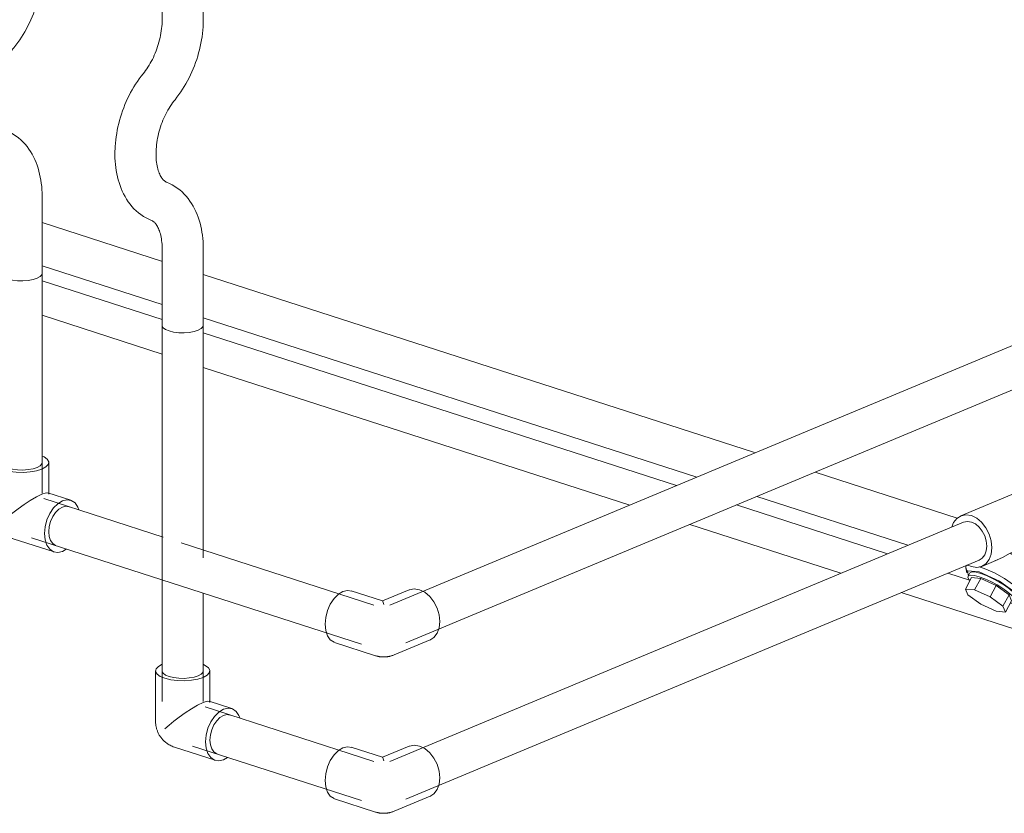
# Model space of a CAD drawing. Header units: millimetres. Extents: x -121 to 39028, y 270 to 28264.
# Tile 34 of 97: x 16579 to 17178, y 17796 to 18279. Entities that reach past the tile are written whole.
import ezdxf

# ---------------------------------------------------------------- set-up
doc = ezdxf.new("R2010")
doc.units = ezdxf.units.MM
doc.layers.add('P-PIPE-____-OTLN', color=3, linetype='Continuous', lineweight=20)

# ---------------------------------------------------------------- blocks, each defined once
blk = doc.blocks.new('VTp_786_0 Фильтр ППР - VTp_786_0-V92-3D Water Left')
at = {"layer": 'P-PIPE-____-OTLN', "color": 150}
for p, q in [((-12670, 17999.59), (-12724.82, 17976.71)), ((-12671.97, 17962.57), (-12657.14, 17968.76)), ((-12680.48, 17945.27), (-12670.13, 17964.18)), ((-12721.8, 17944.99), (-12721.16, 17941.97)), ((-12721.66, 17946.07), (-12720.95, 17946.62)), ((-12711.96, 17945.89), (-12702.02, 17950.04)), ((-12682.52, 17949.1), (-12680.67, 17946.79)), ((-12678.66, 17940.96), (-12680.47, 17946.33)), ((-12722.04, 17932.17), (-12718.21, 17939.16)), ((-12719.27, 17941.91), (-12720.34, 17939.95)), ((-12718.21, 17939.16), (-12712.65, 17938.65)), ((-12712.65, 17938.65), (-12716.48, 17931.66)), ((-12712.65, 17938.65), (-12703.21, 17934.32)), ((-12685.91, 17926.41), (-12678.67, 17939.62)), ((-12703.21, 17934.32), (-12707.04, 17927.33)), ((-12703.21, 17934.32), (-12695.44, 17928.69)), ((-12722.04, 17932.17), (-12720.48, 17928.55)), ((-12716.48, 17931.66), (-12722.04, 17932.17)), ((-12720.48, 17928.55), (-12712.71, 17922.92)), ((-12707.04, 17927.33), (-12716.48, 17931.66)), ((-12699.27, 17921.7), (-12707.04, 17927.33)), ((-12695.44, 17928.69), (-12699.27, 17921.7)), ((-12695.44, 17928.69), (-12693.88, 17925.07)), ((-12712.71, 17922.92), (-12703.28, 17918.59)), ((-12697.71, 17918.08), (-12699.27, 17921.7)), ((-12693.88, 17925.07), (-12697.71, 17918.08)), ((-12691.75, 17924.28), (-12690.68, 17926.25)), ((-12689.61, 17924.69), (-12686.72, 17925.77)), ((-12703.28, 17918.59), (-12697.71, 17918.08))]:
    blk.add_line(p, q, dxfattribs=at)
for points in [[(-12669.84, 17999.65, 0), (-12666.81, 18000.23, 0), (-12663.57, 17999.71, 0), (-12660.32, 17998.13, 0), (-12657.3, 17995.6, 0), (-12654.7, 17992.3, 0), (-12652.71, 17988.44, 0), (-12651.46, 17984.28, 0), (-12651.03, 17980.13, 0)], [(-12705.85, 17957.25, 0), (-12706.28, 17961.41, 0), (-12707.53, 17965.56, 0), (-12709.53, 17969.42, 0), (-12712.12, 17972.73, 0), (-12715.15, 17975.26, 0), (-12718.39, 17976.83, 0), (-12721.64, 17977.35, 0), (-12724.66, 17976.78, 0), (-12727.26, 17975.15, 0), (-12729.25, 17972.57, 0), (-12730.32, 17969.94, 0)], [(-12651.03, 17980.13, 0), (-12651.46, 17976.24, 0), (-12652.71, 17972.9, 0), (-12654.7, 17970.33, 0), (-12657.3, 17968.7, 0)], [(-12672.51, 17967.37, 0), (-12678.22, 17963.66, 0), (-12684.3, 17959.35, 0), (-12690.88, 17955.22, 0)], [(-12670.13, 17964.18, 0), (-12670.12, 17964.19, 0), (-12669.88, 17966.71, 0), (-12672.51, 17967.37, 0)], [(-12720.62, 17946.73, 0), (-12718.39, 17945.76, 0), (-12715.15, 17945.25, 0), (-12712.12, 17945.82, 0), (-12709.53, 17947.45, 0), (-12707.53, 17950.02, 0), (-12706.28, 17953.37, 0), (-12705.85, 17957.25, 0)], [(-12694.77, 17953.88, 0), (-12699.38, 17951.25, 0), (-12704.02, 17949.27, 0)], [(-12690.88, 17955.22, 0), (-12692.79, 17954.57, 0), (-12694.77, 17953.88, 0)], [(-12694.77, 17953.88, 0), (-12689.46, 17950.77, 0), (-12684.82, 17947.54, 0), (-12681.25, 17944.48, 0)], [(-12690.88, 17955.22, 0), (-12687.59, 17953.15, 0), (-12684.75, 17951.06, 0), (-12682.52, 17949.1, 0)], [(-12720.99, 17943.31, 0), (-12721.46, 17944.09, 0), (-12721.7, 17946.01, 0)], [(-12713.55, 17945.72, 0), (-12710.53, 17944.65, 0), (-12704.4, 17941.91, 0), (-12698.19, 17938.49, 0), (-12692.67, 17934.79, 0), (-12688.49, 17931.26, 0)], [(-12681.25, 17944.48, 0), (-12678.91, 17941.55, 0), (-12678.71, 17939.57, 0)], [(-12691.2, 17929.63, 0), (-12701.29, 17936.94, 0), (-12713.54, 17942.57, 0), (-12720.78, 17943.23, 0), (-12720.13, 17940.07, 0)], [(-12693.81, 17928.16, 0), (-12696.2, 17930.25, 0), (-12699.26, 17932.46, 0), (-12702.78, 17934.66, 0), (-12706.52, 17936.67, 0), (-12710.23, 17938.38, 0), (-12713.66, 17939.66, 0), (-12716.57, 17940.43, 0), (-12718.76, 17940.63, 0), (-12720.08, 17940.25, 0), (-12720.45, 17939.31, 0), (-12719.84, 17937.89, 0), (-12719.38, 17937.27, 0)], [(-12719.01, 17942.21, 0), (-12717.69, 17942.59, 0), (-12715.49, 17942.39, 0), (-12712.59, 17941.62, 0), (-12709.16, 17940.34, 0), (-12705.45, 17938.63, 0), (-12701.7, 17936.62, 0), (-12698.18, 17934.43, 0), (-12695.12, 17932.21, 0), (-12692.74, 17930.12, 0)], [(-12694.53, 17923.65, 0), (-12693.34, 17923.61, 0), (-12692.01, 17923.99, 0), (-12691.64, 17924.92, 0), (-12692.26, 17926.35, 0), (-12693.81, 17928.16, 0)], [(-12692.74, 17930.12, 0), (-12691.18, 17928.31, 0), (-12690.57, 17926.88, 0), (-12690.94, 17925.95, 0)], [(-12691.41, 17924.5, 0), (-12689.17, 17924.92, 0), (-12691.2, 17929.63, 0)], [(-12688.49, 17931.26, 0), (-12686.16, 17928.33, 0), (-12685.95, 17926.35, 0), (-12687.59, 17925.58, 0)]]:
    blk.add_polyline3d(points, dxfattribs=at)
blk = doc.blocks.new('ADSK_Полипропилен_Отвод - Универсальный-V99-3D Water Left')
at = {"layer": 'P-PIPE-____-OTLN', "color": 220}
for p, q in [((-13076.41, 17924.87), (-13095.43, 17931.01)), ((-13060.28, 17931.63), (-13076.48, 17924.87)), ((-13105.57, 17899.61), (-13080.79, 17891.61)), ((-13069.37, 17892.08), (-13047.57, 17901.18))]:
    blk.add_line(p, q, dxfattribs=at)
for points in [[(-13111.4, 17910.76, 0), (-13111.02, 17914.89, 0), (-13109.94, 17919.05, 0), (-13108.2, 17922.95, 0), (-13105.95, 17926.33, 0), (-13103.32, 17928.96, 0), (-13100.5, 17930.66, 0), (-13097.68, 17931.31, 0), (-13095.05, 17930.88, 0)], [(-13060.12, 17931.7, 0), (-13057.13, 17932.27, 0), (-13053.92, 17931.75, 0), (-13050.72, 17930.19, 0), (-13047.73, 17927.7, 0), (-13045.16, 17924.43, 0), (-13043.19, 17920.61, 0), (-13041.96, 17916.51, 0), (-13041.53, 17912.4, 0)], [(-13075.72, 17922.66, 0), (-13076.01, 17924.01, 0), (-13076.29, 17924.76, 0), (-13076.49, 17924.87, 0)], [(-13105.95, 17899.75, 0), (-13108.2, 17901.24, 0), (-13109.94, 17903.7, 0), (-13111.02, 17906.95, 0), (-13111.4, 17910.76, 0)], [(-13041.53, 17912.4, 0), (-13041.96, 17908.57, 0), (-13043.19, 17905.27, 0), (-13045.16, 17902.72, 0), (-13047.73, 17901.11, 0)], [(-13069.37, 17892.08, 0), (-13069.79, 17891.91, 0), (-13070.19, 17891.76, 0), (-13070.58, 17891.63, 0), (-13070.94, 17891.52, 0), (-13071.29, 17891.41, 0), (-13071.63, 17891.33, 0), (-13071.95, 17891.25, 0), (-13072.26, 17891.18, 0), (-13072.56, 17891.12, 0), (-13072.84, 17891.06, 0), (-13073.13, 17891.01, 0), (-13073.4, 17890.97, 0), (-13073.67, 17890.94, 0), (-13073.93, 17890.91, 0), (-13074.19, 17890.88, 0), (-13074.44, 17890.86, 0), (-13074.69, 17890.84, 0), (-13074.93, 17890.83, 0), (-13075.18, 17890.82, 0), (-13075.42, 17890.81, 0), (-13075.66, 17890.81, 0), (-13075.91, 17890.81, 0), (-13076.15, 17890.81, 0), (-13076.39, 17890.82, 0), (-13076.64, 17890.83, 0), (-13076.89, 17890.85, 0), (-13077.14, 17890.87, 0), (-13077.39, 17890.89, 0), (-13077.65, 17890.92, 0), (-13077.92, 17890.96, 0), (-13078.19, 17890.99, 0), (-13078.47, 17891.04, 0), (-13078.75, 17891.09, 0), (-13079.05, 17891.15, 0), (-13079.35, 17891.21, 0), (-13079.67, 17891.29, 0), (-13079.99, 17891.37, 0), (-13080.34, 17891.47, 0), (-13080.69, 17891.58, 0), (-13080.79, 17891.61, 0)]]:
    blk.add_polyline3d(points, dxfattribs=at)
blk = doc.blocks.new('ADSK_Полипропилен_Отвод - Универсальный-V100-3D Water Left')
at = {"layer": 'P-PIPE-____-OTLN', "color": 220}
for p, q in [((-13312.42, 18009.13), (-13312.42, 17978.43)), ((-13279.42, 17989.95), (-13279.42, 18009.13)), ((-13266.07, 17986.13), (-13279.89, 17990.59)), ((-13300.99, 17962.73), (-13276.21, 17954.73)), ((-13271.14, 17955.08), (-13268.73, 17956.47))]:
    blk.add_line(p, q, dxfattribs=at)
for points in [[(-13308.31, 18013.13, 0), (-13310.7, 18011.81, 0), (-13312.1, 18010.32, 0), (-13312.38, 18008.74, 0), (-13311.55, 18007.19, 0), (-13309.65, 18005.77, 0), (-13306.82, 18004.58, 0), (-13303.24, 18003.7, 0), (-13299.16, 18003.19, 0), (-13294.87, 18003.08, 0), (-13290.64, 18003.39, 0), (-13286.77, 18004.08, 0), (-13283.53, 18005.12, 0)], [(-13283.53, 18005.12, 0), (-13281.13, 18006.44, 0), (-13279.74, 18007.93, 0), (-13279.45, 18009.51, 0), (-13280.29, 18011.06, 0), (-13282.18, 18012.48, 0), (-13283.34, 18013.04, 0)], [(-13304.17, 18005.68, 0), (-13306.32, 18006.58, 0), (-13307.76, 18007.66, 0), (-13308.39, 18008.83, 0)], [(-13283.44, 18009.42, 0), (-13283.66, 18008.22, 0), (-13284.72, 18007.09, 0), (-13286.53, 18006.09, 0), (-13288.99, 18005.31, 0), (-13291.92, 18004.78, 0), (-13295.12, 18004.55, 0), (-13298.38, 18004.63, 0), (-13301.46, 18005.01, 0), (-13304.17, 18005.68, 0)], [(-13306.82, 17973.88, 0), (-13304.24, 17976.14, 0), (-13301.29, 17978.54, 0), (-13298, 17981.02, 0), (-13294.43, 17983.53, 0), (-13290.66, 17985.97, 0), (-13286.89, 17988.15, 0), (-13283.53, 17989.78, 0)], [(-13283.53, 17989.78, 0), (-13281.07, 17990.58, 0), (-13279.74, 17990.53, 0)], [(-13261.03, 17980.36, 0), (-13261.7, 17982.04, 0), (-13263.44, 17984.5, 0), (-13265.69, 17985.99, 0), (-13268.32, 17986.43, 0), (-13271.14, 17985.78, 0)], [(-13271.14, 17985.78, 0), (-13273.96, 17984.08, 0), (-13276.59, 17981.45, 0), (-13278.85, 17978.06, 0), (-13280.58, 17974.16, 0), (-13281.67, 17970.01, 0), (-13282.04, 17965.88, 0), (-13281.67, 17962.06, 0), (-13280.58, 17958.82, 0), (-13278.85, 17956.36, 0), (-13276.59, 17954.86, 0), (-13273.96, 17954.43, 0), (-13271.14, 17955.08, 0)], [(-13279.4, 17966.98, 0), (-13279.12, 17970.11, 0), (-13278.29, 17973.26, 0), (-13276.98, 17976.21, 0), (-13275.27, 17978.77, 0), (-13273.28, 17980.77, 0), (-13271.14, 17982.05, 0), (-13269.01, 17982.55, 0), (-13267.01, 17982.22, 0)], [(-13300.99, 17962.73, 0), (-13301.68, 17962.97, 0), (-13302.34, 17963.23, 0), (-13302.97, 17963.51, 0), (-13303.56, 17963.81, 0), (-13304.13, 17964.12, 0), (-13304.67, 17964.45, 0), (-13305.19, 17964.78, 0), (-13305.68, 17965.13, 0), (-13306.14, 17965.48, 0), (-13306.58, 17965.84, 0), (-13307, 17966.2, 0), (-13307.39, 17966.57, 0), (-13307.77, 17966.95, 0), (-13308.13, 17967.33, 0), (-13308.46, 17967.71, 0), (-13308.78, 17968.1, 0), (-13309.09, 17968.49, 0), (-13309.38, 17968.88, 0), (-13309.65, 17969.28, 0), (-13309.91, 17969.68, 0), (-13310.15, 17970.08, 0), (-13310.38, 17970.49, 0), (-13310.6, 17970.9, 0), (-13310.81, 17971.32, 0), (-13311, 17971.73, 0), (-13311.18, 17972.16, 0), (-13311.35, 17972.59, 0), (-13311.51, 17973.02, 0), (-13311.65, 17973.46, 0), (-13311.79, 17973.91, 0), (-13311.91, 17974.36, 0), (-13312.02, 17974.82, 0), (-13312.12, 17975.29, 0), (-13312.2, 17975.77, 0), (-13312.27, 17976.25, 0), (-13312.33, 17976.74, 0), (-13312.38, 17977.25, 0), (-13312.4, 17977.76, 0), (-13312.42, 17978.29, 0), (-13312.42, 17978.43, 0)], [(-13275.27, 17958.64, 0), (-13276.98, 17959.77, 0), (-13278.29, 17961.63, 0), (-13279.12, 17964.09, 0), (-13279.4, 17966.98, 0)]]:
    blk.add_polyline3d(points, dxfattribs=at)
blk = doc.blocks.new('ADSK_Полипропилен_Отвод - Универсальный-V101-3D Water Left')
at = {"layer": 'P-PIPE-____-OTLN', "color": 150}
for p, q in [((-13076.41, 17829.76), (-13095.43, 17835.9)), ((-13060.28, 17836.52), (-13076.48, 17829.76)), ((-13105.57, 17804.5), (-13080.79, 17796.5)), ((-13069.37, 17796.97), (-13047.57, 17806.07))]:
    blk.add_line(p, q, dxfattribs=at)
for points in [[(-13060.12, 17836.59, 0), (-13057.13, 17837.15, 0), (-13053.92, 17836.64, 0), (-13050.72, 17835.08, 0), (-13047.73, 17832.59, 0), (-13045.16, 17829.32, 0), (-13043.19, 17825.5, 0), (-13041.96, 17821.4, 0), (-13041.53, 17817.29, 0)], [(-13111.4, 17815.65, 0), (-13111.02, 17819.78, 0), (-13109.94, 17823.94, 0), (-13108.2, 17827.84, 0), (-13105.95, 17831.22, 0), (-13103.32, 17833.85, 0), (-13100.5, 17835.55, 0), (-13097.68, 17836.2, 0), (-13095.05, 17835.77, 0)], [(-13075.72, 17827.55, 0), (-13076.01, 17828.9, 0), (-13076.29, 17829.64, 0), (-13076.49, 17829.76, 0)], [(-13105.95, 17804.64, 0), (-13108.2, 17806.13, 0), (-13109.94, 17808.59, 0), (-13111.02, 17811.84, 0), (-13111.4, 17815.65, 0)], [(-13041.53, 17817.29, 0), (-13041.96, 17813.46, 0), (-13043.19, 17810.16, 0), (-13045.16, 17807.61, 0), (-13047.73, 17806, 0)], [(-13069.37, 17796.97, 0), (-13069.79, 17796.8, 0), (-13070.19, 17796.65, 0), (-13070.58, 17796.52, 0), (-13070.94, 17796.41, 0), (-13071.29, 17796.3, 0), (-13071.63, 17796.21, 0), (-13071.95, 17796.14, 0), (-13072.26, 17796.07, 0), (-13072.56, 17796.01, 0), (-13072.84, 17795.95, 0), (-13073.13, 17795.9, 0), (-13073.4, 17795.86, 0), (-13073.67, 17795.83, 0), (-13073.93, 17795.8, 0), (-13074.19, 17795.77, 0), (-13074.44, 17795.75, 0), (-13074.69, 17795.73, 0), (-13074.93, 17795.72, 0), (-13075.18, 17795.71, 0), (-13075.42, 17795.7, 0), (-13075.66, 17795.7, 0), (-13075.91, 17795.7, 0), (-13076.15, 17795.7, 0), (-13076.39, 17795.71, 0), (-13076.64, 17795.72, 0), (-13076.89, 17795.74, 0), (-13077.14, 17795.76, 0), (-13077.39, 17795.78, 0), (-13077.65, 17795.81, 0), (-13077.92, 17795.85, 0), (-13078.19, 17795.88, 0), (-13078.47, 17795.93, 0), (-13078.75, 17795.98, 0), (-13079.05, 17796.04, 0), (-13079.35, 17796.1, 0), (-13079.67, 17796.18, 0), (-13079.99, 17796.26, 0), (-13080.34, 17796.36, 0), (-13080.69, 17796.47, 0), (-13080.79, 17796.5, 0)]]:
    blk.add_polyline3d(points, dxfattribs=at)
blk = doc.blocks.new('ADSK_Полипропилен_Отвод - Универсальный-V102-3D Water Left')
at = {"layer": 'P-PIPE-____-OTLN', "color": 150}
for p, q in [((-13214.45, 17882.37), (-13214.45, 17851.68)), ((-13181.45, 17863.2), (-13181.45, 17882.37)), ((-13168.1, 17859.38), (-13181.92, 17863.84)), ((-13203.02, 17835.98), (-13178.25, 17827.97)), ((-13173.17, 17828.33), (-13170.76, 17829.71))]:
    blk.add_line(p, q, dxfattribs=at)
for points in [[(-13210.37, 17886.36, 0), (-13212.74, 17885.06, 0), (-13214.13, 17883.56, 0), (-13214.42, 17881.99, 0), (-13213.58, 17880.43, 0), (-13211.68, 17879.02, 0), (-13208.85, 17877.83, 0), (-13205.27, 17876.94, 0), (-13201.19, 17876.43, 0), (-13196.9, 17876.33, 0), (-13192.67, 17876.63, 0), (-13188.8, 17877.33, 0), (-13185.56, 17878.37, 0)], [(-13185.56, 17878.37, 0), (-13183.16, 17879.69, 0), (-13181.77, 17881.18, 0), (-13181.48, 17882.76, 0), (-13182.32, 17884.31, 0), (-13184.22, 17885.73, 0), (-13185.37, 17886.29, 0)], [(-13206.21, 17878.93, 0), (-13208.35, 17879.83, 0), (-13209.79, 17880.9, 0), (-13210.42, 17882.08, 0)], [(-13185.48, 17882.67, 0), (-13185.69, 17881.47, 0), (-13186.75, 17880.34, 0), (-13188.57, 17879.34, 0), (-13191.02, 17878.55, 0), (-13193.95, 17878.03, 0), (-13197.15, 17877.79, 0), (-13200.41, 17877.87, 0), (-13203.5, 17878.26, 0), (-13206.21, 17878.93, 0)], [(-13208.85, 17847.13, 0), (-13206.27, 17849.39, 0), (-13203.32, 17851.79, 0), (-13200.04, 17854.27, 0), (-13196.46, 17856.78, 0), (-13192.69, 17859.22, 0), (-13188.92, 17861.4, 0), (-13185.56, 17863.02, 0)], [(-13185.56, 17863.02, 0), (-13183.1, 17863.83, 0), (-13181.77, 17863.78, 0)], [(-13173.17, 17859.02, 0), (-13175.99, 17857.32, 0), (-13178.62, 17854.69, 0), (-13180.88, 17851.31, 0), (-13182.61, 17847.41, 0), (-13183.7, 17843.25, 0), (-13184.07, 17839.13, 0), (-13183.7, 17835.31, 0), (-13182.61, 17832.06, 0), (-13180.88, 17829.61, 0), (-13178.62, 17828.11, 0), (-13175.99, 17827.67, 0), (-13173.17, 17828.33, 0)], [(-13181.43, 17840.23, 0), (-13181.15, 17843.36, 0), (-13180.32, 17846.5, 0), (-13179.01, 17849.46, 0), (-13177.3, 17852.02, 0), (-13175.31, 17854.01, 0), (-13173.17, 17855.3, 0), (-13171.04, 17855.8, 0), (-13169.05, 17855.47, 0)], [(-13163.05, 17853.57, 0), (-13163.74, 17855.29, 0), (-13165.47, 17857.74, 0), (-13167.72, 17859.24, 0), (-13170.35, 17859.68, 0), (-13173.17, 17859.02, 0)], [(-13203.02, 17835.98, 0), (-13203.71, 17836.22, 0), (-13204.37, 17836.48, 0), (-13205, 17836.76, 0), (-13205.6, 17837.06, 0), (-13206.17, 17837.37, 0), (-13206.71, 17837.69, 0), (-13207.22, 17838.03, 0), (-13207.71, 17838.37, 0), (-13208.17, 17838.73, 0), (-13208.61, 17839.09, 0), (-13209.03, 17839.45, 0), (-13209.43, 17839.82, 0), (-13209.8, 17840.2, 0), (-13210.16, 17840.58, 0), (-13210.5, 17840.96, 0), (-13210.82, 17841.35, 0), (-13211.12, 17841.74, 0), (-13211.41, 17842.13, 0), (-13211.68, 17842.53, 0), (-13211.94, 17842.93, 0), (-13212.18, 17843.33, 0), (-13212.41, 17843.74, 0), (-13212.63, 17844.15, 0), (-13212.84, 17844.56, 0), (-13213.03, 17844.98, 0), (-13213.21, 17845.41, 0), (-13213.38, 17845.83, 0), (-13213.54, 17846.27, 0), (-13213.68, 17846.71, 0), (-13213.82, 17847.16, 0), (-13213.94, 17847.61, 0), (-13214.05, 17848.07, 0), (-13214.15, 17848.54, 0), (-13214.23, 17849.01, 0), (-13214.31, 17849.5, 0), (-13214.36, 17849.99, 0), (-13214.41, 17850.5, 0), (-13214.44, 17851.01, 0), (-13214.45, 17851.53, 0), (-13214.45, 17851.68, 0)], [(-13177.3, 17831.88, 0), (-13179.01, 17833.02, 0), (-13180.32, 17834.88, 0), (-13181.15, 17837.34, 0), (-13181.43, 17840.23, 0)]]:
    blk.add_polyline3d(points, dxfattribs=at)
blk = doc.blocks.new('ADSK_Полипропилен_Обвод - Обвод длинный под сварку-V103-3D Water Left')
at = {"layer": 'P-PIPE-____-OTLN', "color": 220}
for p, q in [((-13308.42, 18356.79), (-13308.42, 18310.28)), ((-13283.42, 18310.28), (-13283.42, 18356.79)), ((-13308.42, 18170.75), (-13308.42, 18124.24)), ((-13283.42, 18124.24), (-13283.42, 18170.75))]:
    blk.add_line(p, q, dxfattribs=at)
for points in [[(-13308.42, 18356.78, 0), (-13308.39, 18356.49, 0), (-13307.76, 18355.32, 0), (-13306.32, 18354.24, 0), (-13304.17, 18353.34, 0)], [(-13304.17, 18353.34, 0), (-13301.46, 18352.67, 0), (-13298.38, 18352.29, 0), (-13295.12, 18352.21, 0), (-13291.92, 18352.44, 0), (-13288.99, 18352.97, 0), (-13286.53, 18353.75, 0), (-13284.72, 18354.75, 0), (-13283.66, 18355.88, 0), (-13283.44, 18357.08, 0)], [(-13319.96, 18277.31, 0), (-13319.21, 18278.26, 0), (-13318.47, 18279.25, 0), (-13317.75, 18280.28, 0), (-13317.03, 18281.36, 0), (-13316.34, 18282.47, 0), (-13315.66, 18283.62, 0), (-13315.01, 18284.8, 0), (-13314.38, 18286.02, 0), (-13313.77, 18287.26, 0), (-13313.19, 18288.53, 0), (-13312.64, 18289.82, 0), (-13312.12, 18291.14, 0), (-13311.63, 18292.47, 0), (-13311.17, 18293.81, 0), (-13310.74, 18295.17, 0), (-13310.35, 18296.53, 0), (-13309.99, 18297.9, 0), (-13309.67, 18299.27, 0), (-13309.39, 18300.64, 0), (-13309.14, 18302, 0), (-13308.93, 18303.36, 0), (-13308.75, 18304.71, 0), (-13308.61, 18306.04, 0), (-13308.51, 18307.36, 0), (-13308.45, 18308.65, 0), (-13308.42, 18309.93, 0), (-13308.42, 18310.28, 0)], [(-13300.61, 18261.49, 0), (-13299.4, 18263.01, 0), (-13298.23, 18264.58, 0), (-13297.1, 18266.19, 0), (-13296.01, 18267.84, 0), (-13294.95, 18269.52, 0), (-13293.94, 18271.24, 0), (-13292.97, 18273, 0), (-13292.05, 18274.78, 0), (-13291.16, 18276.59, 0), (-13290.32, 18278.43, 0), (-13289.53, 18280.3, 0), (-13288.78, 18282.19, 0), (-13288.07, 18284.1, 0), (-13287.41, 18286.02, 0), (-13286.8, 18287.96, 0), (-13286.24, 18289.92, 0), (-13285.73, 18291.88, 0), (-13285.26, 18293.86, 0), (-13284.85, 18295.84, 0), (-13284.49, 18297.83, 0), (-13284.18, 18299.82, 0), (-13283.92, 18301.81, 0), (-13283.71, 18303.8, 0), (-13283.56, 18305.78, 0), (-13283.46, 18307.76, 0), (-13283.42, 18309.73, 0), (-13283.42, 18310.28, 0)], [(-13319.96, 18277.31, 0), (-13321.17, 18275.79, 0), (-13322.34, 18274.22, 0), (-13323.47, 18272.61, 0), (-13324.56, 18270.97, 0), (-13325.62, 18269.28, 0), (-13326.63, 18267.56, 0), (-13327.6, 18265.81, 0), (-13328.52, 18264.02, 0), (-13329.41, 18262.21, 0), (-13330.25, 18260.37, 0), (-13331.04, 18258.5, 0), (-13331.79, 18256.61, 0), (-13332.5, 18254.71, 0), (-13333.16, 18252.78, 0), (-13333.77, 18250.84, 0), (-13334.33, 18248.88, 0), (-13334.84, 18246.92, 0), (-13335.31, 18244.94, 0), (-13335.72, 18242.96, 0), (-13336.08, 18240.97, 0), (-13336.39, 18238.98, 0), (-13336.65, 18236.99, 0), (-13336.86, 18235.01, 0), (-13337.01, 18233.02, 0), (-13337.07, 18231.89, 0)], [(-13300.61, 18261.49, 0), (-13301.36, 18260.54, 0), (-13302.1, 18259.55, 0), (-13302.82, 18258.52, 0), (-13303.54, 18257.44, 0), (-13304.23, 18256.33, 0), (-13304.91, 18255.18, 0), (-13305.56, 18254, 0), (-13306.19, 18252.78, 0), (-13306.8, 18251.54, 0), (-13307.38, 18250.27, 0), (-13307.93, 18248.98, 0), (-13308.45, 18247.67, 0), (-13308.94, 18246.34, 0), (-13309.4, 18244.99, 0), (-13309.83, 18243.64, 0), (-13310.22, 18242.27, 0), (-13310.58, 18240.9, 0), (-13310.9, 18239.53, 0), (-13311.18, 18238.16, 0), (-13311.43, 18236.8, 0), (-13311.64, 18235.44, 0), (-13311.82, 18234.09, 0), (-13311.96, 18232.76, 0), (-13312.06, 18231.44, 0), (-13312.1, 18230.7, 0)], [(-13314.81, 18187.99, 0), (-13316.53, 18188.72, 0), (-13318.2, 18189.56, 0), (-13319.81, 18190.51, 0), (-13321.36, 18191.55, 0), (-13322.83, 18192.68, 0), (-13324.23, 18193.89, 0), (-13325.55, 18195.18, 0), (-13326.8, 18196.54, 0), (-13327.97, 18197.96, 0), (-13329.06, 18199.44, 0), (-13330.07, 18200.97, 0), (-13331.01, 18202.55, 0), (-13331.88, 18204.17, 0), (-13332.67, 18205.84, 0), (-13333.4, 18207.53, 0), (-13334.05, 18209.27, 0), (-13334.64, 18211.03, 0), (-13335.16, 18212.83, 0), (-13335.62, 18214.65, 0), (-13336.02, 18216.49, 0), (-13336.36, 18218.36, 0), (-13336.63, 18220.25, 0), (-13336.85, 18222.16, 0), (-13337.01, 18224.08, 0), (-13337.11, 18226.02, 0), (-13337.15, 18227.98, 0), (-13337.14, 18229.94, 0), (-13337.07, 18231.89, 0)], [(-13305.76, 18211.29, 0), (-13305.99, 18211.39, 0), (-13306.23, 18211.51, 0), (-13306.48, 18211.66, 0), (-13306.74, 18211.83, 0), (-13307.02, 18212.04, 0), (-13307.3, 18212.29, 0), (-13307.6, 18212.58, 0), (-13307.92, 18212.93, 0), (-13308.24, 18213.32, 0), (-13308.57, 18213.76, 0), (-13308.9, 18214.27, 0), (-13309.23, 18214.83, 0), (-13309.56, 18215.44, 0), (-13309.89, 18216.12, 0), (-13310.2, 18216.85, 0), (-13310.5, 18217.64, 0), (-13310.78, 18218.49, 0), (-13311.04, 18219.38, 0), (-13311.28, 18220.33, 0), (-13311.49, 18221.33, 0), (-13311.68, 18222.37, 0), (-13311.84, 18223.46, 0), (-13311.97, 18224.58, 0), (-13312.06, 18225.75, 0), (-13312.12, 18226.95, 0), (-13312.15, 18228.18, 0), (-13312.14, 18229.43, 0), (-13312.1, 18230.7, 0)], [(-13305.76, 18211.29, 0), (-13304.04, 18210.56, 0), (-13302.37, 18209.71, 0), (-13300.76, 18208.77, 0), (-13299.21, 18207.73, 0), (-13297.74, 18206.59, 0), (-13296.34, 18205.38, 0), (-13295.02, 18204.09, 0), (-13293.77, 18202.73, 0), (-13292.6, 18201.31, 0), (-13291.51, 18199.83, 0), (-13290.5, 18198.3, 0), (-13289.56, 18196.72, 0), (-13288.69, 18195.1, 0), (-13287.9, 18193.44, 0), (-13287.17, 18191.74, 0), (-13286.52, 18190.01, 0), (-13285.93, 18188.24, 0), (-13285.41, 18186.45, 0), (-13284.95, 18184.63, 0), (-13284.55, 18182.78, 0), (-13284.21, 18180.91, 0), (-13283.94, 18179.03, 0), (-13283.72, 18177.12, 0), (-13283.56, 18175.19, 0), (-13283.46, 18173.25, 0), (-13283.42, 18171.3, 0), (-13283.42, 18170.75, 0)], [(-13314.81, 18187.99, 0), (-13314.58, 18187.89, 0), (-13314.34, 18187.76, 0), (-13314.09, 18187.62, 0), (-13313.83, 18187.44, 0), (-13313.55, 18187.23, 0), (-13313.27, 18186.98, 0), (-13312.97, 18186.69, 0), (-13312.65, 18186.35, 0), (-13312.33, 18185.96, 0), (-13312, 18185.51, 0), (-13311.67, 18185.01, 0), (-13311.34, 18184.45, 0), (-13311.01, 18183.83, 0), (-13310.68, 18183.15, 0), (-13310.37, 18182.42, 0), (-13310.07, 18181.63, 0), (-13309.79, 18180.79, 0), (-13309.53, 18179.89, 0), (-13309.29, 18178.94, 0), (-13309.08, 18177.95, 0), (-13308.89, 18176.9, 0), (-13308.73, 18175.82, 0), (-13308.6, 18174.69, 0), (-13308.51, 18173.53, 0), (-13308.45, 18172.33, 0), (-13308.42, 18171.1, 0), (-13308.42, 18170.75, 0)], [(-13304.17, 18120.8, 0), (-13306.32, 18121.7, 0), (-13307.76, 18122.77, 0), (-13308.39, 18123.95, 0), (-13308.42, 18124.24, 0)], [(-13283.44, 18124.53, 0), (-13283.66, 18123.34, 0), (-13284.72, 18122.21, 0), (-13286.53, 18121.21, 0), (-13288.99, 18120.42, 0), (-13291.92, 18119.89, 0), (-13295.12, 18119.66, 0), (-13298.38, 18119.74, 0), (-13301.46, 18120.13, 0), (-13304.17, 18120.8, 0)]]:
    blk.add_polyline3d(points, dxfattribs=at)
blk = doc.blocks.new('ADSK_Полипропилен_Обвод - Обвод длинный под сварку-V104-3D Water Left')
at = {"layer": 'P-PIPE-____-OTLN', "color": 150}
for p, q in [((-13210.45, 18325.14), (-13210.45, 18278.63)), ((-13185.45, 18278.63), (-13185.45, 18325.14)), ((-13210.45, 18139.11), (-13210.45, 18092.6)), ((-13185.45, 18092.6), (-13185.45, 18139.11))]:
    blk.add_line(p, q, dxfattribs=at)
for points in [[(-13210.45, 18325.14, 0), (-13210.42, 18324.85, 0), (-13209.79, 18323.68, 0), (-13208.35, 18322.6, 0), (-13206.21, 18321.7, 0)], [(-13206.21, 18321.7, 0), (-13203.5, 18321.03, 0), (-13200.41, 18320.64, 0), (-13197.15, 18320.56, 0), (-13193.95, 18320.8, 0), (-13191.02, 18321.32, 0), (-13188.57, 18322.11, 0), (-13186.75, 18323.11, 0), (-13185.69, 18324.24, 0), (-13185.48, 18325.44, 0)], [(-13221.99, 18245.67, 0), (-13221.24, 18246.62, 0), (-13220.5, 18247.61, 0), (-13219.78, 18248.64, 0), (-13219.07, 18249.71, 0), (-13218.37, 18250.83, 0), (-13217.7, 18251.98, 0), (-13217.04, 18253.16, 0), (-13216.41, 18254.38, 0), (-13215.8, 18255.62, 0), (-13215.22, 18256.89, 0), (-13214.67, 18258.18, 0), (-13214.15, 18259.49, 0), (-13213.66, 18260.82, 0), (-13213.2, 18262.17, 0), (-13212.78, 18263.52, 0), (-13212.38, 18264.89, 0), (-13212.03, 18266.26, 0), (-13211.7, 18267.63, 0), (-13211.42, 18269, 0), (-13211.17, 18270.36, 0), (-13210.96, 18271.72, 0), (-13210.78, 18273.07, 0), (-13210.64, 18274.4, 0), (-13210.54, 18275.72, 0), (-13210.48, 18277.01, 0), (-13210.45, 18278.28, 0), (-13210.45, 18278.63, 0)], [(-13202.64, 18229.85, 0), (-13201.43, 18231.37, 0), (-13200.26, 18232.94, 0), (-13199.13, 18234.55, 0), (-13198.04, 18236.19, 0), (-13196.99, 18237.88, 0), (-13195.97, 18239.6, 0), (-13195.01, 18241.35, 0), (-13194.08, 18243.14, 0), (-13193.19, 18244.95, 0), (-13192.35, 18246.79, 0), (-13191.56, 18248.66, 0), (-13190.81, 18250.55, 0), (-13190.1, 18252.45, 0), (-13189.45, 18254.38, 0), (-13188.84, 18256.32, 0), (-13188.27, 18258.28, 0), (-13187.76, 18260.24, 0), (-13187.3, 18262.22, 0), (-13186.88, 18264.2, 0), (-13186.52, 18266.19, 0), (-13186.21, 18268.18, 0), (-13185.95, 18270.17, 0), (-13185.75, 18272.15, 0), (-13185.59, 18274.14, 0), (-13185.5, 18276.12, 0), (-13185.45, 18278.09, 0), (-13185.45, 18278.63, 0)], [(-13221.99, 18245.67, 0), (-13223.2, 18244.15, 0), (-13224.37, 18242.58, 0), (-13225.5, 18240.97, 0), (-13226.6, 18239.32, 0), (-13227.65, 18237.64, 0), (-13228.66, 18235.92, 0), (-13229.63, 18234.16, 0), (-13230.56, 18232.38, 0), (-13231.44, 18230.56, 0), (-13232.28, 18228.72, 0), (-13233.08, 18226.86, 0), (-13233.83, 18224.97, 0), (-13234.53, 18223.06, 0), (-13235.19, 18221.14, 0), (-13235.8, 18219.2, 0), (-13236.36, 18217.24, 0), (-13236.87, 18215.28, 0), (-13237.34, 18213.3, 0), (-13237.75, 18211.32, 0), (-13238.11, 18209.33, 0), (-13238.42, 18207.34, 0), (-13238.68, 18205.35, 0), (-13238.89, 18203.36, 0), (-13239.04, 18201.38, 0), (-13239.1, 18200.25, 0)], [(-13202.64, 18229.85, 0), (-13203.39, 18228.9, 0), (-13204.13, 18227.91, 0), (-13204.86, 18226.88, 0), (-13205.57, 18225.8, 0), (-13206.26, 18224.69, 0), (-13206.94, 18223.54, 0), (-13207.59, 18222.36, 0), (-13208.22, 18221.14, 0), (-13208.83, 18219.9, 0), (-13209.41, 18218.63, 0), (-13209.96, 18217.34, 0), (-13210.48, 18216.02, 0), (-13210.97, 18214.69, 0), (-13211.43, 18213.35, 0), (-13211.86, 18211.99, 0), (-13212.25, 18210.63, 0), (-13212.61, 18209.26, 0), (-13212.93, 18207.89, 0), (-13213.21, 18206.52, 0), (-13213.46, 18205.16, 0), (-13213.68, 18203.8, 0), (-13213.85, 18202.45, 0), (-13213.99, 18201.12, 0), (-13214.09, 18199.8, 0), (-13214.13, 18199.06, 0)], [(-13216.84, 18156.34, 0), (-13218.57, 18157.08, 0), (-13220.24, 18157.92, 0), (-13221.85, 18158.87, 0), (-13223.39, 18159.91, 0), (-13224.86, 18161.04, 0), (-13226.26, 18162.25, 0), (-13227.59, 18163.54, 0), (-13228.83, 18164.9, 0), (-13230, 18166.32, 0), (-13231.09, 18167.8, 0), (-13232.1, 18169.33, 0), (-13233.04, 18170.91, 0), (-13233.91, 18172.53, 0), (-13234.7, 18174.19, 0), (-13235.43, 18175.89, 0), (-13236.08, 18177.63, 0), (-13236.67, 18179.39, 0), (-13237.2, 18181.18, 0), (-13237.65, 18183, 0), (-13238.05, 18184.85, 0), (-13238.39, 18186.72, 0), (-13238.66, 18188.61, 0), (-13238.88, 18190.52, 0), (-13239.04, 18192.44, 0), (-13239.14, 18194.38, 0), (-13239.18, 18196.33, 0), (-13239.17, 18198.3, 0), (-13239.1, 18200.25, 0)], [(-13207.79, 18179.65, 0), (-13208.03, 18179.75, 0), (-13208.27, 18179.87, 0), (-13208.51, 18180.01, 0), (-13208.77, 18180.19, 0), (-13209.05, 18180.4, 0), (-13209.33, 18180.65, 0), (-13209.64, 18180.94, 0), (-13209.95, 18181.28, 0), (-13210.27, 18181.68, 0), (-13210.6, 18182.12, 0), (-13210.93, 18182.62, 0), (-13211.26, 18183.18, 0), (-13211.59, 18183.8, 0), (-13211.92, 18184.48, 0), (-13212.23, 18185.21, 0), (-13212.53, 18186, 0), (-13212.81, 18186.84, 0), (-13213.07, 18187.74, 0), (-13213.31, 18188.69, 0), (-13213.52, 18189.69, 0), (-13213.71, 18190.73, 0), (-13213.87, 18191.81, 0), (-13214, 18192.94, 0), (-13214.09, 18194.11, 0), (-13214.15, 18195.3, 0), (-13214.18, 18196.53, 0), (-13214.17, 18197.79, 0), (-13214.13, 18199.06, 0)], [(-13207.79, 18179.65, 0), (-13206.07, 18178.91, 0), (-13204.4, 18178.07, 0), (-13202.79, 18177.12, 0), (-13201.24, 18176.08, 0), (-13199.77, 18174.95, 0), (-13198.37, 18173.74, 0), (-13197.05, 18172.45, 0), (-13195.8, 18171.09, 0), (-13194.63, 18169.67, 0), (-13193.54, 18168.19, 0), (-13192.53, 18166.66, 0), (-13191.59, 18165.08, 0), (-13190.72, 18163.46, 0), (-13189.93, 18161.8, 0), (-13189.21, 18160.1, 0), (-13188.55, 18158.37, 0), (-13187.96, 18156.6, 0), (-13187.44, 18154.81, 0), (-13186.98, 18152.99, 0), (-13186.58, 18151.14, 0), (-13186.25, 18149.27, 0), (-13185.97, 18147.38, 0), (-13185.75, 18145.47, 0), (-13185.6, 18143.55, 0), (-13185.5, 18141.61, 0), (-13185.45, 18139.66, 0), (-13185.45, 18139.11, 0)], [(-13216.84, 18156.34, 0), (-13216.61, 18156.24, 0), (-13216.37, 18156.12, 0), (-13216.12, 18155.98, 0), (-13215.86, 18155.8, 0), (-13215.59, 18155.59, 0), (-13215.3, 18155.34, 0), (-13215, 18155.05, 0), (-13214.69, 18154.71, 0), (-13214.36, 18154.31, 0), (-13214.03, 18153.87, 0), (-13213.7, 18153.37, 0), (-13213.37, 18152.81, 0), (-13213.04, 18152.19, 0), (-13212.72, 18151.51, 0), (-13212.4, 18150.78, 0), (-13212.11, 18149.99, 0), (-13211.82, 18149.15, 0), (-13211.56, 18148.25, 0), (-13211.32, 18147.3, 0), (-13211.11, 18146.3, 0), (-13210.92, 18145.26, 0), (-13210.76, 18144.18, 0), (-13210.64, 18143.05, 0), (-13210.54, 18141.89, 0), (-13210.48, 18140.69, 0), (-13210.45, 18139.46, 0), (-13210.45, 18139.11, 0)], [(-13206.21, 18089.15, 0), (-13208.35, 18090.06, 0), (-13209.79, 18091.13, 0), (-13210.42, 18092.31, 0), (-13210.45, 18092.6, 0)], [(-13185.48, 18092.89, 0), (-13185.69, 18091.7, 0), (-13186.75, 18090.56, 0), (-13188.57, 18089.57, 0), (-13191.02, 18088.78, 0), (-13193.95, 18088.25, 0), (-13197.15, 18088.02, 0), (-13200.41, 18088.1, 0), (-13203.5, 18088.49, 0), (-13206.21, 18089.15, 0)]]:
    blk.add_polyline3d(points, dxfattribs=at)

msp = doc.modelspace()

# ---------------------------------------------------------------- linework, layer by layer
at = {"layer": 'P-PIPE-____-OTLN', "color": 150}
for p, q in [((16665.97, 18131.47), (16592.86, 18155.09)), ((16592.84, 18128.82), (16665.88, 18105.23)), ((17026.1, 18015.16), (16690.82, 18123.45)), ((16690.8, 18097.18), (16990.89, 18000.26)), ((16665.85, 18092.6), (16665.85, 17863.77)), ((16690.85, 17951.12), (16690.85, 18092.6)), ((17149.36, 17975.35), (17062.97, 18003.25)), ((17027.48, 17988.44), (17119.37, 17958.76)), ((17153.09, 17972.83), (16804.35, 17827.32)), ((16813.98, 17804.25), (17162.72, 17949.76)), ((16690.85, 17863.77), (16690.85, 17929.37)), ((16794.66, 17827.25), (16691.95, 17860.42)), ((16684.27, 17836.63), (16786.98, 17803.46))]:
    msp.add_line(p, q, dxfattribs=at)
at = {"layer": 'P-PIPE-____-OTLN', "color": 220}
for p, q in [((16592.88, 17990.52), (16592.88, 18124.24)), ((16665.88, 18096.09), (16592.85, 18119.68)), ((17235.83, 18102.47), (16804.35, 17922.43)), ((16592.81, 18098.67), (16665.88, 18075.07)), ((16978.54, 17995.11), (16690.82, 18088.04)), ((16813.98, 17899.36), (17245.46, 18079.4)), ((16690.8, 18067.02), (16950.14, 17983.26)), ((16666.51, 17963.75), (16593.98, 17987.17)), ((17107.02, 17953.61), (17015.13, 17983.29)), ((16986.73, 17971.44), (17078.63, 17941.76)), ((16586.3, 17963.38), (16786.98, 17898.57)), ((16794.66, 17922.36), (16677.32, 17960.26)), ((17156.83, 17937.52), (17143.58, 17941.8)), ((17115.14, 17929.97), (17376.61, 17845.52))]:
    msp.add_line(p, q, dxfattribs=at)
for points in [[(16589.77, 18121.21, 0), (16591.58, 18122.21, 0), (16592.64, 18123.34, 0), (16592.86, 18124.53, 0)], [(16572.13, 18120.8, 0), (16574.84, 18120.13, 0), (16577.92, 18119.74, 0), (16581.18, 18119.66, 0), (16584.38, 18119.89, 0), (16587.31, 18120.42, 0), (16589.77, 18121.21, 0)]]:
    msp.add_polyline3d(points, dxfattribs=at)
at = {"layer": 'P-PIPE-____-OTLN', "color": 150}
for points in [[(16665.85, 18092.6, 0), (16665.88, 18092.31, 0), (16666.51, 18091.13, 0), (16667.95, 18090.06, 0), (16670.09, 18089.15, 0)], [(16670.09, 18089.15, 0), (16672.8, 18088.49, 0), (16675.89, 18088.1, 0), (16679.15, 18088.02, 0), (16682.35, 18088.25, 0), (16685.28, 18088.78, 0), (16687.74, 18089.57, 0)], [(16687.74, 18089.57, 0), (16689.55, 18090.56, 0), (16690.61, 18091.7, 0), (16690.82, 18092.89, 0)], [(17153.21, 17972.88, 0), (17155.48, 17973.31, 0), (17157.91, 17972.93, 0)], [(17157.91, 17972.93, 0), (17160.34, 17971.75, 0), (17162.6, 17969.85, 0), (17164.54, 17967.38, 0), (17166.03, 17964.49, 0), (17166.97, 17961.38, 0), (17167.29, 17958.27, 0)], [(17167.29, 17958.27, 0), (17166.97, 17955.36, 0), (17166.03, 17952.86, 0), (17164.54, 17950.93, 0), (17162.6, 17949.71, 0)]]:
    msp.add_polyline3d(points, dxfattribs=at)

# ---------------------------------------------------------------- block references
at = {"layer": 'P-PIPE-____-OTLN', "color": 220}
for name in ['ADSK_Полипропилен_Обвод - Обвод длинный под сварку-V103-3D Water Left', 'ADSK_Полипропилен_Отвод - Универсальный-V100-3D Water Left', 'ADSK_Полипропилен_Отвод - Универсальный-V99-3D Water Left']:
    msp.add_blockref(name, (29876.3, 0), dxfattribs=at)
at = {"layer": 'P-PIPE-____-OTLN', "color": 150}
for name in ['ADSK_Полипропилен_Обвод - Обвод длинный под сварку-V104-3D Water Left', 'VTp_786_0 Фильтр ППР - VTp_786_0-V92-3D Water Left', 'ADSK_Полипропилен_Отвод - Универсальный-V102-3D Water Left', 'ADSK_Полипропилен_Отвод - Универсальный-V101-3D Water Left']:
    msp.add_blockref(name, (29876.3, 0), dxfattribs=at)

doc.saveas('drawing.dxf')
